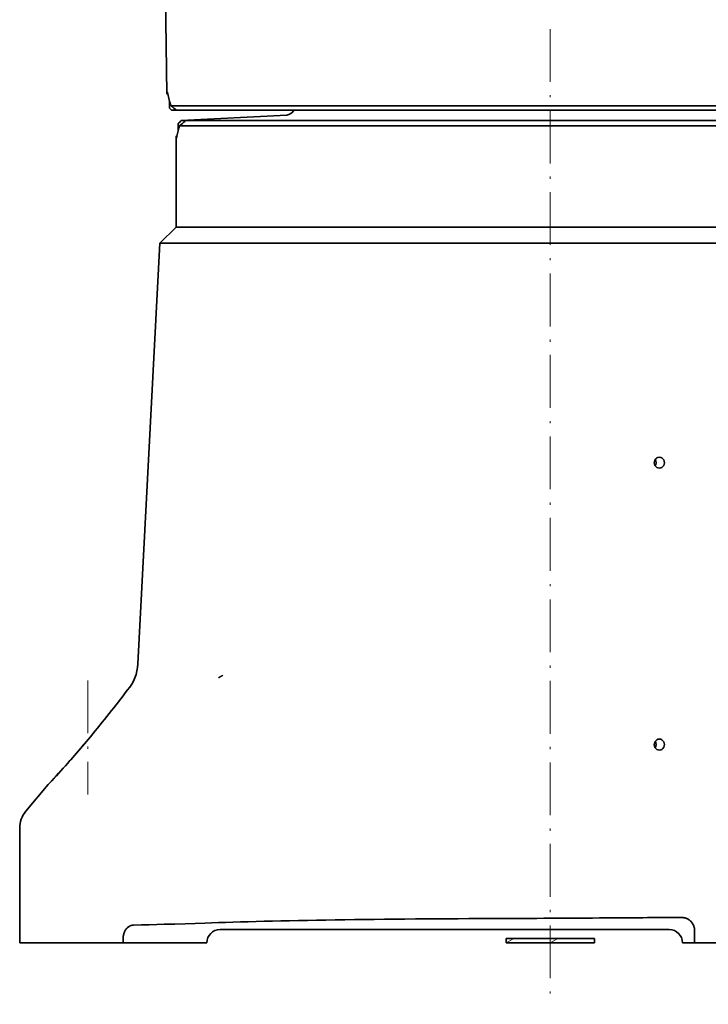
# Model space of a CAD drawing. Extents: x -672 to 7836, y -4841 to 1047.
# Tile 8 of 80: x -120 to 36, y -14 to 210. Entities that reach past the tile are written whole.
import ezdxf

# ---------------------------------------------------------------- set-up
doc = ezdxf.new("R2010")
doc.units = 0
doc.linetypes.add('DASHDOT', pattern=[18.5, 12, -3, 0.5, -3])

msp = doc.modelspace()

# ---------------------------------------------------------------- linework, layer by layer
at = {"color": 7, "lineweight": 35}
for p, q in [((-87.071487, 192.708145), (-89.183731, 331.825104)), ((-87.071487, 192.708145), (-87.070251, 192.708145)), ((-86.856827, 192.63002), (-87.071487, 192.708145)), ((-87.070251, 192.708145), (-86.857666, 192.63063)), ((-86.5, 189.485397), (-86.5, 191.144958)), ((-86.499641, 191.143738), (-86.499641, 189.485382)), ((-86.5, 189.485397), (-85.999641, 189)), ((-85.994499, 189), (-86.499641, 189.485382)), ((0, 189.999969), (-86.121742, 189.999954)), ((-85.994499, 189), (-85.999641, 189)), ((-84.887589, 189), (-85.994499, 189)), ((-84.887589, 189), (-84.887589, 189.022018)), ((0, 189), (-84.887589, 189)), ((-59.83144, 187.934998), (-83.822304, 186.677689)), ((-0.000001, 189), (83.214005, 189)), ((0, 190), (84.163437, 190)), ((-83.822304, 186.677689), (-84.5, 186)), ((-84.5, 184.479996), (-84.5, 186)), ((-84.499634, 186), (-84.499634, 184.481369)), ((-83.822304, 186.677689), (-83.813148, 186.677689)), ((-82.885132, 186.719772), (-82.885132, 186.677689)), ((-82.885132, 186.677689), (-82.885132, 186.559799)), ((-82.885132, 186.677689), (73.560989, 186.677689)), ((-84.187096, 185.5), (74.594521, 185.5)), ((-84.781982, 183.217224), (-85, 183.137863)), ((-85, 183.137863), (-84.998886, 183.137863)), ((-85, 183.137863), (-85, 162.5)), ((-84.998886, 183.137863), (-84.782684, 183.21669)), ((-85, 162.5), (-88.661591, 158.838409)), ((-85, 162.5), (64.145897, 162.5)), ((-88.661591, 158.838409), (-93.66806, 63.309269)), ((-88.661591, 158.838409), (-88.660507, 158.839462)), ((-88.539047, 158.837326), (-88.542145, 158.838409)), ((-88.539047, 158.837326), (48.984409, 158.837326)), ((-95.993912, 57.404755), (-96, 57.397495)), ((-114, 35.945934), (-119.096268, 29.872438)), ((-120.5, 0), (-120.5, 26.015713)), ((27.001717, 3.001714), (-75.001717, 3.001714)), ((32.773529, 0), (32.769638, 2.770667)), ((-113.612526, 0), (-120.5, 0)), ((-111.738281, 0), (-113.612526, 0)), ((-97.018341, 0), (-111.738281, 0)), ((-97.018341, 0), (-97.005699, 1.016653)), ((-79.13517, 0), (-97.018341, 0)), ((-78.232643, 0), (-79.13517, 0)), ((-78.003426, 0), (-78.232643, 0)), ((-78.001717, 0), (-78.003426, 0)), ((-78.001717, 0.001716), (-78.001717, 0)), ((-10, 0), (-10, 1)), ((10, 1), (-10, 1)), ((0, 1), (-10, 1)), ((-10, 0), (-10, 1)), ((10, 0), (-10, 0)), ((0, 0), (-10, 0)), ((10, 1), (0, 1)), ((10, 0), (0, 0)), ((10, 0), (10, 1)), ((10, 0), (10, 1)), ((30.001715, 0.001716), (30.001715, 0)), ((30.003428, 0), (30.001715, 0)), ((30.003428, 0), (32.773529, 0)), ((59.213985, 0), (32.773529, 0))]:
    msp.add_line(p, q, dxfattribs=at)
at = {"color": 7, "linetype": 'DASHDOT', "lineweight": 13}
for p, q in [((0, 207.451797), (0, -13.969848)), ((-105, 59.552826), (-105, 33.687801))]:
    msp.add_line(p, q, dxfattribs=at)
at = {"color": 7, "lineweight": 13}
for p, q in [((-10, 0), (-8.267949, 1)), ((0, 0), (1.732051, 1))]:
    msp.add_line(p, q, dxfattribs=at)
at = {"color": 7, "linetype": 'DASHDOT', "lineweight": 13, "ltscale": 0.03}
msp.add_line((0, -0.1), (0, 1.1), dxfattribs=at)
msp.add_line((0, -0.1), (0, 1.1), dxfattribs=at)
msp.add_line((0, -0.1), (0, 1.1), dxfattribs=at)
at = {"color": 7, "linetype": 'DASHDOT', "lineweight": 13, "ltscale": 0.025}
for p, q in [((0, 1), (0, 0)), ((0, 0), (0, 1))]:
    msp.add_line(p, q, dxfattribs=at)
at = {"color": 7, "lineweight": 35}
for points in [[(-87.039406, 193.120941), (-87.033325, 193.146484), (-87.026466, 193.165512), (-87.018806, 193.177567), (-87.012512, 193.181747), (-87.005753, 193.181564)], [(-87.005753, 193.181564), (-86.997528, 193.175903), (-86.988724, 193.164291), (-86.976128, 193.13942), (-86.962639, 193.103882), (-86.948364, 193.057968), (-86.931503, 192.994507), (-86.913986, 192.919464), (-86.877724, 192.739456)], [(-84.960625, 182.72406), (-84.954063, 182.699356), (-84.946838, 182.68103), (-84.938934, 182.66951), (-84.932549, 182.665573), (-84.925774, 182.665833)], [(-84.925774, 182.665833), (-84.917488, 182.671524), (-84.908707, 182.683105), (-84.896278, 182.707825), (-84.883102, 182.743103), (-84.86927, 182.788681), (-84.853065, 182.851761), (-84.836327, 182.926483), (-84.801926, 183.106506)], [(-88.660507, 158.839462), (-88.648102, 158.850311), (-88.635818, 158.858734), (-88.623657, 158.864716), (-88.611633, 158.868271), (-88.595795, 158.869217), (-88.580177, 158.865829), (-88.564796, 158.858109), (-88.553406, 158.849472), (-88.542145, 158.838409)], [(-75.261383, 60.327869), (-75.25798, 60.307583), (-75.257095, 60.286442), (-75.25769, 60.26701), (-75.256996, 60.257671), (-75.252632, 60.244991), (-75.248756, 60.239876), (-75.238701, 60.231506), (-75.225235, 60.224915), (-75.21154, 60.222332), (-75.200104, 60.222912), (-75.188545, 60.225677), (-75.171852, 60.232925), (-75.154976, 60.243423), (-75.125992, 60.26672), (-75.096809, 60.29388), (-75.067642, 60.321423), (-75.032829, 60.351204), (-74.998306, 60.377075), (-74.962074, 60.400818), (-74.926102, 60.421482), (-74.879807, 60.444809), (-74.849136, 60.458836), (-74.78817, 60.485195), (-74.720024, 60.51577), (-74.662758, 60.545227), (-74.605675, 60.578117), (-74.529831, 60.626175), (-74.479416, 60.660198), (-74.378937, 60.730938)], [(-114, 35.945934), (-112.787132, 37.247326), (-112.212692, 37.870903), (-111.664238, 38.470619), (-111.089058, 39.104145), (-110.45488, 39.808075), (-109.804939, 40.535393), (-108.9207, 41.534477), (-108.027443, 42.554985), (-107.128952, 43.592922), (-106.227394, 44.645897), (-105.326607, 45.709488), (-104.430534, 46.778927)], [(-78.459816, 4.482461), (-80.628654, 4.406805), (-82.896446, 4.333287), (-85.259933, 4.261994), (-87.715782, 4.193009), (-89.375824, 4.149034), (-91.073166, 4.106108), (-92.862762, 4.062934), (-94.689888, 4.020922)], [(29.750729, 5.749701), (29.894995, 5.747055), (30.038948, 5.737557), (30.182272, 5.721223), (30.324652, 5.698086), (30.465773, 5.66819), (30.60532, 5.631591), (30.742983, 5.588363), (30.878448, 5.53859), (31.011412, 5.482373), (31.141569, 5.419822), (31.268621, 5.351065), (31.392273, 5.276242), (31.512236, 5.195508), (31.628601, 5.108736), (31.740688, 5.016367), (31.848221, 4.918602), (31.950935, 4.815655), (32.048576, 4.707753), (32.140896, 4.595137), (32.227665, 4.478063), (32.308655, 4.356796), (32.383659, 4.231618), (32.45248, 4.102818), (32.514938, 3.9707), (32.570858, 3.835577), (32.620098, 3.697774), (32.655174, 3.583767), (32.685669, 3.468338), (32.711521, 3.351724), (32.732662, 3.234162), (32.748688, 3.119024), (32.760208, 3.003216), (32.7672, 2.887007), (32.769638, 2.770667)], [(-97.005699, 1.016653), (-97.000221, 1.179733), (-96.987915, 1.341781), (-96.968918, 1.502036), (-96.943459, 1.659799), (-96.911774, 1.81444), (-96.874184, 1.965399), (-96.831001, 2.112193), (-96.780388, 2.260408), (-96.724449, 2.403337), (-96.663567, 2.540708), (-96.598114, 2.672297), (-96.528465, 2.797917), (-96.454994, 2.917425), (-96.378067, 3.030714), (-96.308182, 3.124684), (-96.236122, 3.213811), (-96.162102, 3.298087), (-96.086296, 3.377522), (-96.034859, 3.427802), (-95.982742, 3.475953), (-95.876663, 3.565928), (-95.774483, 3.643203), (-95.67054, 3.713144), (-95.565071, 3.775814), (-95.458275, 3.831271), (-95.350372, 3.879568), (-95.241554, 3.920748), (-95.131996, 3.954849), (-95.021889, 3.981899), (-94.911385, 4.001922), (-94.800667, 4.014928), (-94.689888, 4.020922)]]:
    msp.add_lwpolyline(points, dxfattribs=at)
for centre, radius, start, end in [((-84.678825, 192.743515), 2.391153, 170.916236, 180.847307), ((-69.572815, 196.049896), 17.619406, 190.829847, 200.081366), ((17.017696, 318.900635), 165.08526, 231.335096, 231.881579), ((-59.925644, 189.732544), 1.8, 273.000001, 335.985709), ((-23.004873, 124.409698), 87.034244, 134.320492, 134.955522), ((9.113169, 72.209846), 146.763754, 128.817819, 129.473203), ((-81.648659, 150.723862), 36.01794, 91.96735, 93.445157), ((-68.401817, 180.16246), 16.662755, 161.317853, 169.823023), ((-82.709724, 183.134186), 2.288591, 179.908016, 190.326285), ((-103.654358, 63.83263), 9.999999, 319.999998, 357.000002), ((-331.510895, 235.681778), 295.381734, 320.243719, 322.87379), ((-289.753296, 200.757919), 240.941189, 316.933086, 319.856499), ((-114.5, 26.015713), 6, 139.999999, 179.999995), ((-26.821835, 5422.322754), 5416.830061, 270.168075, 270.435122), ((67.465195, -6957.152832), 6963.004774, 90.310339, 90.43736), ((-75.001717, 0.001715), 3, 90.000023, 179.999978), ((27.001715, 0.001715), 3, 0.000022, 89.999982)]:
    msp.add_arc(centre, radius, start, end, dxfattribs=at)
for centre, major_axis, ratio, start_param, end_param in [((24.756954, 109), (0, -1.25), 0.927184, 4.2123889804, 6.2832242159), ((24.756954, 109), (0, -1.25), 0.927184, 3.1416315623, 4.2123889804), ((22.883923, 109), (0, 1.25), 0.927184, 4.0821458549, 5.3425756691), ((24.756954, 109), (0, -1.25), 0.927184, 0.0000389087, 3.1416315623), ((24.756954, 45), (0, -1.25), 0.927184, 4.2123889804, 6.2832242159), ((24.756954, 45), (0, -1.25), 0.927184, 3.1416315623, 4.2123889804), ((22.883923, 45), (0, 1.25), 0.927184, 4.0821458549, 5.3425756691), ((24.756954, 45), (0, -1.25), 0.927184, 0.0000389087, 3.1416315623), ((0, 2.99652), (96.829857, 0), 0.026186, 1.6839342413, 2.5154352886)]:
    msp.add_ellipse(centre, major_axis=major_axis, ratio=ratio, start_param=start_param, end_param=end_param, dxfattribs=at)

doc.saveas('drawing.dxf')
